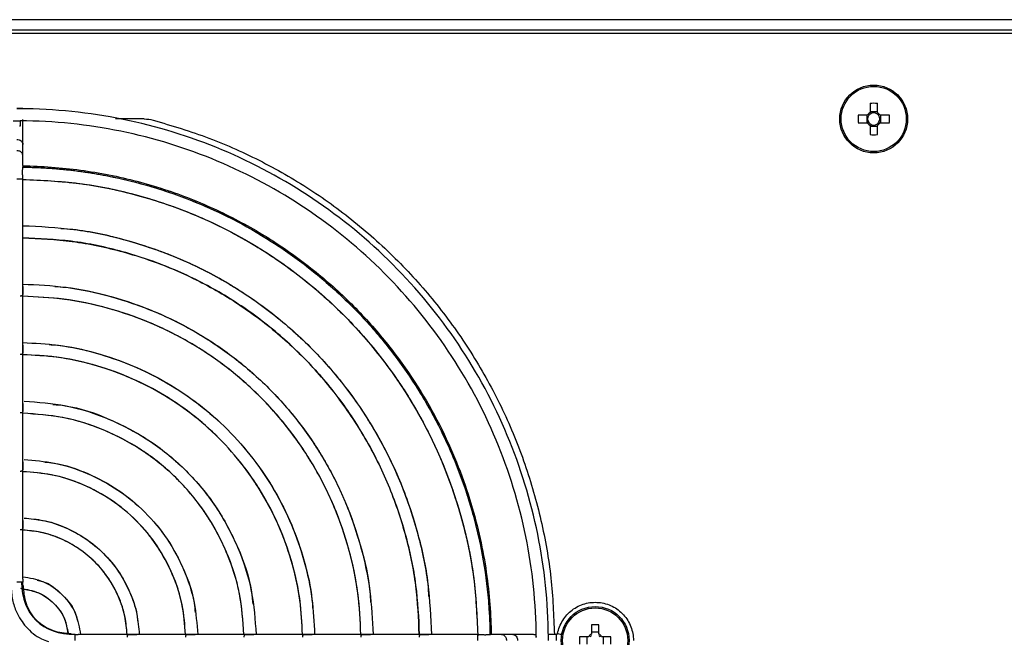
# Model space of a CAD drawing. Header units: millimetres. Extents: x 155473 to 158085, y 111018 to 114514.
# Tile 4 of 181: x 156878 to 157016, y 111829 to 111916. Entities that reach past the tile are written whole.
import ezdxf

# ---------------------------------------------------------------- set-up
doc = ezdxf.new("R2010")
doc.units = ezdxf.units.MM

msp = doc.modelspace()

# ---------------------------------------------------------------- linework, layer by layer
at = {"color": 7, "linetype": 'Continuous', "lineweight": 25}
for p, q in [((157217.46, 111915.76), (156777.96, 111915.76)), ((156793.21, 111914.36), (157202.21, 111914.36)), ((156797.71, 111913.86), (157197.71, 111913.86)), ((156997.2, 111904.05), (156997.2, 111902.76)), ((156998.23, 111902.76), (156998.23, 111904.05)), ((156878.56, 111898.3), (156878.56, 111901.8)), ((156895.55, 111901.86), (156891.55, 111901.86)), ((156996.81, 111902.37), (156995.52, 111902.37)), ((156996.73, 111902.37), (156996.73, 111901.34)), ((156998.23, 111902.84), (156997.2, 111902.84)), ((156999.9, 111902.37), (156998.61, 111902.37)), ((156998.69, 111901.34), (156998.69, 111902.37)), ((156878.21, 111900.86), (156878.09, 111900.86)), ((156878.21, 111901.62), (156878.21, 111900.86)), ((156995.52, 111901.34), (156996.81, 111901.34)), ((156997.2, 111900.95), (156997.2, 111899.67)), ((156997.2, 111900.87), (156998.23, 111900.87)), ((156998.23, 111899.67), (156998.23, 111900.95)), ((156998.61, 111901.34), (156999.9, 111901.34)), ((156878.56, 111896.73), (156878.56, 111898.3)), ((156878.56, 111896.01), (156878.56, 111896.73)), ((156878.56, 111895.48), (156878.56, 111896.01)), ((156878.56, 111895.33), (156878.56, 111895.48)), ((156878.56, 111893.43), (156878.56, 111893.74)), ((156878.56, 111886.57), (156878.56, 111893.43)), ((156878.56, 111878.39), (156878.56, 111886.57)), ((156878.56, 111870.21), (156878.56, 111878.39)), ((156878.56, 111862.03), (156878.56, 111870.21)), ((156878.56, 111853.85), (156878.56, 111862.03)), ((156878.56, 111845.66), (156878.56, 111853.85)), ((156878.56, 111837.46), (156878.56, 111845.66)), ((156958.2, 111831.05), (156958.2, 111829.76)), ((156959.23, 111830.01), (156958.2, 111830.01)), ((156959.23, 111829.76), (156959.23, 111831.05)), ((156894.52, 111829.71), (156886.32, 111829.71)), ((156902.71, 111829.71), (156894.52, 111829.71)), ((156910.89, 111829.71), (156902.71, 111829.71)), ((156919.07, 111829.71), (156910.89, 111829.71)), ((156927.25, 111829.71), (156919.07, 111829.71)), ((156935.43, 111829.71), (156927.25, 111829.71)), ((156942.29, 111829.71), (156935.43, 111829.71)), ((156944.17, 111829.71), (156943.94, 111829.71)), ((156944.32, 111829.71), (156944.17, 111829.71)), ((156944.46, 111829.71), (156944.32, 111829.71)), ((156945.59, 111829.71), (156944.46, 111829.71)), ((156947.16, 111829.71), (156945.59, 111829.71)), ((156950.09, 111829.71), (156947.16, 111829.71)), ((156950.1, 111829.7), (156950.46, 111829.71)), ((156953.31, 111829.71), (156952.14, 111829.71)), ((156957.81, 111829.37), (156956.52, 111829.37)), ((156957.56, 111829.37), (156957.56, 111828.34)), ((156960.9, 111829.37), (156959.61, 111829.37)), ((156959.86, 111828.34), (156959.86, 111829.37))]:
    msp.add_line(p, q, dxfattribs=at)
for centre, radius in [((156997.71, 111901.86), 4.75), ((156997.71, 111901.86), 4.56), ((156958.71, 111828.86), 4.75), ((156958.71, 111828.86), 4.56)]:
    msp.add_circle(centre, radius, dxfattribs=at)
for centre, radius, start, end in [((156997.71, 111886.44), 17.61, 88.3239, 91.6761), ((157013.12, 111901.86), 17.61, 178.3239, 181.6761), ((156997.71, 111901.86), 1.04, 119.7494, 150.2506), ((156997.71, 111901.86), 0.851, 142.7589, 217.2411), ((156997.71, 111901.86), 0.851, 127.2411, 142.7589), ((156997.71, 111901.86), 0.851, 52.7589, 127.2411), ((156997.71, 111901.86), 1.04, 29.7494, 60.2506), ((156997.71, 111901.86), 0.851, 37.2411, 52.7589), ((156997.71, 111901.86), 0.851, 322.7589, 37.2411), ((156982.3, 111901.86), 17.61, 358.3239, 1.6761), ((156997.71, 111901.86), 1.04, 209.7494, 240.2506), ((156997.71, 111901.86), 0.851, 217.2411, 232.7589), ((156997.71, 111901.86), 0.851, 232.7589, 307.2411), ((156997.71, 111901.86), 1.04, 299.7494, 330.2506), ((156997.71, 111901.86), 0.851, 307.2411, 322.7589), ((156997.71, 111917.27), 17.61, 268.3239, 271.6761), ((156958.71, 111813.44), 17.61, 88.3239, 91.6761), ((156974.12, 111828.86), 17.61, 178.3239, 181.6761), ((156958.71, 111828.86), 1.04, 119.7494, 150.2506), ((156958.71, 111828.86), 0.875, 126.0664, 143.9336), ((156958.71, 111828.86), 1.04, 29.7494, 60.2506), ((156958.71, 111828.86), 0.875, 36.0664, 53.9336), ((156943.3, 111828.86), 17.61, 358.3239, 1.6761)]:
    msp.add_arc(centre, radius, start, end, dxfattribs=at)
for points, knots in [([(156878.56, 111903.31), (156878.56, 111903.31), (156878.57, 111903.31), (156878.52, 111903.31), (156878.4, 111903.31), (156878.21, 111903.31), (156877.97, 111903.31), (156877.8, 111903.31), (156877.71, 111903.31)], [0, 0, 0, 0, 0.028475, 0.22278, 0.417085, 0.61139, 0.805695, 1, 1, 1, 1]), ([(156878.2, 111903.3), (156878.17, 111903.3), (156878.13, 111903.3), (156878.05, 111903.3), (156877.95, 111903.3), (156877.84, 111903.29), (156877.76, 111903.29), (156877.71, 111903.29)], [0, 0, 0, 0, 0.166888, 0.333046, 0.500145, 0.750806, 1, 1, 1, 1]), ([(156952.16, 111829.34), (156952.13, 111834.17), (156951.63, 111839), (156949.7, 111848.47), (156948.27, 111853.11), (156944.54, 111862.03), (156942.24, 111866.3), (156936.86, 111874.33), (156933.78, 111878.08), (156926.94, 111884.92), (156923.19, 111888), (156915.16, 111893.38), (156910.89, 111895.68), (156901.97, 111899.41), (156897.33, 111900.84), (156887.86, 111902.77), (156883.03, 111903.27), (156878.2, 111903.3)], [0, 0, 0, 0, 0.125, 0.125, 0.25, 0.25, 0.375, 0.375, 0.5, 0.5, 0.625, 0.625, 0.75, 0.75, 0.875, 0.875, 1, 1, 1, 1]), ([(156896.82, 111901.69), (156899.44, 111900.92), (156904.69, 111899.36), (156912.17, 111895.96), (156919.27, 111891.83), (156925.87, 111886.94), (156931.9, 111881.36), (156937.28, 111875.16), (156941.96, 111868.41), (156945.88, 111861.19), (156949, 111853.59), (156951.25, 111845.7), (156952.68, 111837.7), (156952.89, 111832.34), (156952.99, 111829.71)], [0, 0, 0, 0, 0.083591, 0.167181, 0.250772, 0.334363, 0.417953, 0.501544, 0.585135, 0.668725, 0.752316, 0.835907, 0.919498, 1, 1, 1, 1]), ([(156950.46, 111829.34), (156950.43, 111834.06), (156949.94, 111838.78), (156948.05, 111848.03), (156946.66, 111852.56), (156943.02, 111861.27), (156940.77, 111865.45), (156935.51, 111873.29), (156932.5, 111876.95), (156925.83, 111883.63), (156922.16, 111886.64), (156914.32, 111891.9), (156910.14, 111894.15), (156901.44, 111897.79), (156896.9, 111899.19), (156887.65, 111901.08), (156882.94, 111901.57), (156878.21, 111901.6)], [0, 0, 0, 0, 0.125, 0.125, 0.25, 0.25, 0.375, 0.375, 0.5, 0.5, 0.625, 0.625, 0.75, 0.75, 0.875, 0.875, 1, 1, 1, 1]), ([(156877.71, 111898.99), (156877.94, 111898.99), (156878.16, 111898.92), (156878.47, 111898.66), (156878.56, 111898.48), (156878.56, 111898.3)], [0, 0, 0, 0, 0.5, 0.5, 1, 1, 1, 1]), ([(156878.56, 111896.73), (156878.56, 111896.79), (156878.55, 111896.91), (156878.46, 111897.08), (156878.32, 111897.23), (156878.14, 111897.34), (156877.94, 111897.41), (156877.79, 111897.42), (156877.71, 111897.42)], [0, 0, 0, 0, 0.166215, 0.332972, 0.499729, 0.666486, 0.833243, 1, 1, 1, 1]), ([(156878.48, 111895.12), (156878.75, 111895.12), (156879.28, 111895.11), (156880.09, 111895.08), (156880.89, 111895.05), (156881.69, 111895.01), (156882.49, 111894.95), (156883.28, 111894.89), (156884.08, 111894.82), (156884.88, 111894.74), (156885.67, 111894.65), (156886.47, 111894.55), (156887.26, 111894.44), (156888.05, 111894.32), (156888.84, 111894.19), (156889.63, 111894.05), (156890.42, 111893.9), (156891.99, 111893.58), (156894.33, 111893.03), (156897.42, 111892.16), (156900.45, 111891.13), (156904.43, 111889.57), (156909.26, 111887.26), (156914.75, 111883.93), (156919.9, 111880.1), (156924.65, 111875.79), (156928.96, 111871.04), (156932.79, 111865.89), (156936.11, 111860.4), (156938.42, 111855.57), (156939.99, 111851.59), (156941.01, 111848.56), (156941.89, 111845.48), (156942.5, 111842.87), (156942.91, 111840.77), (156943.18, 111839.19), (156943.41, 111837.61), (156943.6, 111836.02), (156943.76, 111834.43), (156943.87, 111832.83), (156943.95, 111831.23), (156943.97, 111830.16), (156943.98, 111829.62)], [0, 0, 0, 0, 0.007834, 0.01566, 0.023479, 0.031292, 0.039101, 0.046907, 0.05471, 0.062512, 0.070314, 0.078118, 0.085923, 0.093733, 0.101547, 0.109366, 0.117193, 0.125027, 0.156316, 0.187532, 0.21875, 0.250043, 0.31253, 0.375022, 0.437509, 0.500001, 0.562488, 0.62498, 0.687467, 0.749959, 0.781248, 0.812465, 0.843682, 0.874975, 0.890635, 0.906267, 0.921881, 0.937486, 0.953091, 0.968706, 0.984339, 1, 1, 1, 1]), ([(156878.56, 111893.74), (156878.56, 111893.76), (156878.57, 111893.82), (156878.55, 111893.99), (156878.53, 111894.21), (156878.52, 111894.44), (156878.53, 111894.6), (156878.54, 111894.75), (156878.55, 111894.88), (156878.56, 111894.99), (156878.57, 111895.06), (156878.56, 111895.11), (156878.53, 111895.12), (156878.51, 111895.12)], [0, 0, 0, 0, 0.0378416, 0.1265898, 0.3004976, 0.3881163, 0.4743782, 0.5611544, 0.6503087, 0.7382394, 0.8251169, 0.9138762, 1, 1, 1, 1]), ([(156878.51, 111895.12), (156882.78, 111895.07), (156887.05, 111894.61), (156895.41, 111892.86), (156899.51, 111891.59), (156907.38, 111888.27), (156911.16, 111886.23), (156918.24, 111881.46), (156921.56, 111878.74), (156927.6, 111872.7), (156930.32, 111869.38), (156935.09, 111862.3), (156937.13, 111858.52), (156940.45, 111850.65), (156941.72, 111846.55), (156943.47, 111838.19), (156943.93, 111833.92), (156943.98, 111829.65)], [0, 0, 0, 0, 0.125, 0.125, 0.25, 0.25, 0.375, 0.375, 0.5, 0.5, 0.625, 0.625, 0.75, 0.75, 0.875, 0.875, 1, 1, 1, 1]), ([(156878.52, 111895.3), (156881.23, 111895.26), (156883.95, 111895.06), (156889.31, 111894.34), (156891.96, 111893.81), (156897.14, 111892.45), (156899.66, 111891.63), (156904.54, 111889.7), (156906.9, 111888.6), (156911.4, 111886.18), (156913.55, 111884.86), (156917.62, 111882.04), (156919.54, 111880.54), (156923.14, 111877.41), (156924.82, 111875.78), (156927.93, 111872.43), (156929.36, 111870.71), (156933.31, 111865.5), (156935.47, 111861.94), (156938.97, 111854.9), (156940.3, 111851.43), (156942.33, 111844.72), (156943.02, 111841.48), (156943.91, 111835.33), (156944.12, 111832.41), (156944.15, 111829.66)], [0, 0, 0, 0, 0.0625, 0.0625, 0.125, 0.125, 0.1875, 0.1875, 0.25, 0.25, 0.3125, 0.3125, 0.375, 0.375, 0.4375, 0.4375, 0.5, 0.5, 0.625, 0.625, 0.75, 0.75, 0.875, 0.875, 1, 1, 1, 1]), ([(156878.56, 111893.43), (156878.56, 111893.43), (156878.57, 111893.43), (156878.52, 111893.43), (156878.4, 111893.43), (156878.2, 111893.43), (156877.97, 111893.43), (156877.8, 111893.43), (156877.71, 111893.43)], [0, 0, 0, 0, 0.03902, 0.231216, 0.423412, 0.615608, 0.807804, 1, 1, 1, 1]), ([(156878.55, 111893.4), (156881.22, 111893.28), (156886.68, 111893.03), (156894.79, 111891.3), (156902.72, 111888.59), (156910.23, 111884.85), (156917.2, 111880.18), (156923.5, 111874.64), (156929.04, 111868.34), (156933.71, 111861.37), (156937.45, 111853.86), (156940.16, 111845.93), (156941.89, 111837.82), (156942.14, 111832.36), (156942.26, 111829.69)], [0, 0, 0, 0, 0.0803921, 0.1643177, 0.2482433, 0.3321688, 0.4160944, 0.50002, 0.5839455, 0.6678711, 0.7517967, 0.8357222, 0.9196478, 1, 1, 1, 1]), ([(156878.55, 111893.4), (156881.18, 111893.28), (156886.61, 111893.04), (156894.69, 111891.33), (156902.65, 111888.62), (156910.19, 111884.88), (156917.18, 111880.2), (156923.51, 111874.65), (156929.06, 111868.32), (156933.74, 111861.33), (156937.48, 111853.79), (156940.19, 111845.83), (156941.9, 111837.75), (156942.14, 111832.32), (156942.26, 111829.69)], [0, 0, 0, 0, 0.079205, 0.163368, 0.247531, 0.331694, 0.415857, 0.50002, 0.584183, 0.668346, 0.752509, 0.836672, 0.920835, 1, 1, 1, 1]), ([(156878.56, 111886.92), (156880.95, 111886.81), (156885.84, 111886.58), (156893.1, 111885.03), (156900.23, 111882.59), (156906.98, 111879.23), (156913.24, 111875.03), (156918.91, 111870.05), (156923.88, 111864.38), (156928.09, 111858.12), (156931.45, 111851.37), (156933.89, 111844.24), (156935.44, 111836.98), (156935.67, 111832.09), (156935.78, 111829.71)], [0, 0, 0, 0, 0.079899, 0.163919, 0.247939, 0.33196, 0.41598, 0.5, 0.58402, 0.66804, 0.752061, 0.836081, 0.920101, 1, 1, 1, 1]), ([(156883.87, 111886.53), (156884.44, 111886.5), (156887.52, 111886.31), (156893.01, 111885.02), (156900.17, 111882.62), (156906.94, 111879.25), (156913.22, 111875.04), (156918.91, 111870.05), (156923.9, 111864.36), (156928.1, 111858.08), (156931.48, 111851.31), (156933.87, 111844.15), (156935.17, 111838.66), (156935.36, 111835.58), (156935.39, 111835.01)], [0, 0, 0, 0, 0.021719, 0.117375, 0.213031, 0.308688, 0.404344, 0.5, 0.595656, 0.691312, 0.786969, 0.882625, 0.978281, 1, 1, 1, 1]), ([(156878.56, 111885.22), (156880.87, 111885.11), (156885.62, 111884.89), (156892.66, 111883.38), (156899.58, 111881.01), (156906.13, 111877.75), (156912.21, 111873.67), (156917.7, 111868.84), (156922.53, 111863.35), (156926.61, 111857.27), (156929.87, 111850.72), (156932.24, 111843.8), (156933.75, 111836.76), (156933.97, 111832.02), (156934.08, 111829.71)], [0, 0, 0, 0, 0.079793, 0.163835, 0.247876, 0.331917, 0.415959, 0.5, 0.584041, 0.668083, 0.752124, 0.836165, 0.920207, 1, 1, 1, 1]), ([(156934.08, 111829.71), (156933.97, 111831.98), (156933.77, 111836.69), (156932.27, 111843.71), (156929.91, 111850.66), (156926.64, 111857.23), (156922.55, 111863.33), (156917.71, 111868.85), (156912.19, 111873.69), (156906.09, 111877.78), (156899.51, 111881.05), (156892.57, 111883.41), (156885.55, 111884.91), (156880.83, 111885.12), (156878.56, 111885.22)], [0, 0, 0, 0, 0.078408, 0.162727, 0.247045, 0.331363, 0.415682, 0.5, 0.584318, 0.668637, 0.752955, 0.837273, 0.921592, 1, 1, 1, 1]), ([(156878.56, 111878.39), (156878.56, 111878.35), (156878.56, 111878.25), (156878.55, 111878.08), (156878.55, 111877.92), (156878.55, 111877.75), (156878.56, 111877.57), (156878.57, 111877.4), (156878.56, 111877.26), (156878.52, 111877.17), (156878.45, 111877.1), (156878.34, 111877.07), (156878.25, 111877.07), (156878.2, 111877.07)], [0, 0, 0, 0, 0.071557, 0.188898, 0.257177, 0.323633, 0.442845, 0.547989, 0.628694, 0.723418, 0.814463, 0.906014, 1, 1, 1, 1]), ([(156878.56, 111878.74), (156880.59, 111878.65), (156884.77, 111878.45), (156890.98, 111877.11), (156897.09, 111875.01), (156902.88, 111872.12), (156908.25, 111868.52), (156913.11, 111864.25), (156917.38, 111859.39), (156920.98, 111854.02), (156923.87, 111848.23), (156925.97, 111842.12), (156927.31, 111835.91), (156927.5, 111831.73), (156927.6, 111829.71)], [0, 0, 0, 0, 0.079324, 0.163459, 0.247594, 0.331729, 0.415865, 0.5, 0.584135, 0.668271, 0.752406, 0.836541, 0.920676, 1, 1, 1, 1]), ([(156883.05, 111878.41), (156883.54, 111878.38), (156886.18, 111878.22), (156890.88, 111877.1), (156897.03, 111875.05), (156902.84, 111872.14), (156908.23, 111868.53), (156913.11, 111864.25), (156917.39, 111859.37), (156921, 111853.98), (156923.9, 111848.17), (156925.96, 111842.03), (156927.08, 111837.32), (156927.24, 111834.68), (156927.27, 111834.2)], [0, 0, 0, 0, 0.021563, 0.11725, 0.212938, 0.308625, 0.404313, 0.5, 0.595687, 0.691375, 0.787062, 0.88275, 0.978437, 1, 1, 1, 1]), ([(156925.9, 111829.71), (156925.81, 111831.66), (156925.61, 111835.69), (156924.32, 111841.68), (156922.3, 111847.58), (156919.51, 111853.17), (156916.03, 111858.35), (156911.9, 111863.05), (156907.21, 111867.17), (156902.03, 111870.65), (156896.44, 111873.44), (156890.54, 111875.46), (156884.55, 111876.75), (156880.52, 111876.95), (156878.56, 111877.04)], [0, 0, 0, 0, 0.079179, 0.163343, 0.247507, 0.331672, 0.415836, 0.5, 0.584164, 0.668328, 0.752493, 0.836657, 0.920821, 1, 1, 1, 1]), ([(156925.9, 111829.71), (156925.81, 111831.62), (156925.63, 111835.62), (156924.35, 111841.59), (156922.33, 111847.52), (156919.53, 111853.13), (156916.04, 111858.34), (156911.91, 111863.05), (156907.2, 111867.18), (156901.99, 111870.68), (156896.38, 111873.47), (156890.45, 111875.49), (156884.48, 111876.77), (156880.48, 111876.95), (156878.56, 111877.04)], [0, 0, 0, 0, 0.0775533, 0.1620426, 0.246532, 0.3310213, 0.4155107, 0.5, 0.5844893, 0.6689787, 0.753468, 0.8379574, 0.9224467, 1, 1, 1, 1]), ([(156878.56, 111870.21), (156878.56, 111870.17), (156878.56, 111870.07), (156878.55, 111869.9), (156878.55, 111869.74), (156878.55, 111869.57), (156878.56, 111869.39), (156878.57, 111869.22), (156878.56, 111869.08), (156878.52, 111868.99), (156878.45, 111868.92), (156878.34, 111868.89), (156878.25, 111868.89), (156878.2, 111868.89)], [0, 0, 0, 0, 0.071439, 0.188544, 0.257071, 0.323422, 0.442775, 0.54794, 0.628648, 0.723382, 0.814421, 0.905962, 1, 1, 1, 1]), ([(156878.56, 111870.56), (156880.24, 111870.48), (156883.7, 111870.31), (156888.86, 111869.19), (156893.96, 111867.43), (156898.78, 111865.02), (156903.26, 111862.01), (156907.31, 111858.45), (156910.87, 111854.4), (156913.88, 111849.92), (156916.29, 111845.1), (156918.05, 111840), (156919.17, 111834.84), (156919.34, 111831.38), (156919.42, 111829.71)], [0, 0, 0, 0, 0.078516, 0.162813, 0.24711, 0.331407, 0.415703, 0.5, 0.584297, 0.668593, 0.75289, 0.837187, 0.921484, 1, 1, 1, 1]), ([(156882.24, 111870.28), (156882.64, 111870.26), (156884.84, 111870.12), (156888.76, 111869.19), (156893.89, 111867.47), (156898.74, 111865.04), (156903.24, 111862.03), (156907.31, 111858.45), (156910.88, 111854.38), (156913.9, 111849.88), (156916.33, 111845.03), (156918.05, 111839.9), (156918.98, 111835.98), (156919.12, 111833.78), (156919.14, 111833.38)], [0, 0, 0, 0, 0.021345, 0.117076, 0.212807, 0.308538, 0.404269, 0.5, 0.595731, 0.691462, 0.787193, 0.882924, 0.978655, 1, 1, 1, 1]), ([(156917.72, 111829.71), (156917.64, 111831.3), (156917.48, 111834.62), (156916.4, 111839.56), (156914.72, 111844.44), (156912.4, 111849.07), (156909.52, 111853.36), (156906.11, 111857.25), (156902.22, 111860.66), (156897.93, 111863.55), (156893.3, 111865.86), (156888.42, 111867.54), (156883.48, 111868.62), (156880.16, 111868.78), (156878.56, 111868.86)], [0, 0, 0, 0, 0.078306, 0.162645, 0.246984, 0.331322, 0.415661, 0.5, 0.584339, 0.668678, 0.753016, 0.837355, 0.921694, 1, 1, 1, 1]), ([(156917.72, 111829.71), (156917.65, 111831.26), (156917.49, 111834.55), (156916.43, 111839.47), (156914.75, 111844.38), (156912.43, 111849.03), (156909.54, 111853.35), (156906.11, 111857.25), (156902.2, 111860.68), (156897.89, 111863.57), (156893.24, 111865.89), (156888.33, 111867.57), (156883.41, 111868.63), (156880.12, 111868.79), (156878.56, 111868.86)], [0, 0, 0, 0, 0.076339, 0.161071, 0.245804, 0.330536, 0.415268, 0.5, 0.584732, 0.669464, 0.754196, 0.838929, 0.923661, 1, 1, 1, 1]), ([(156878.56, 111862.03), (156878.56, 111861.99), (156878.56, 111861.89), (156878.55, 111861.72), (156878.55, 111861.56), (156878.55, 111861.39), (156878.56, 111861.21), (156878.57, 111861.04), (156878.56, 111860.91), (156878.52, 111860.81), (156878.45, 111860.74), (156878.34, 111860.71), (156878.25, 111860.71), (156878.2, 111860.71)], [0, 0, 0, 0, 0.071265, 0.188001, 0.256915, 0.323135, 0.442671, 0.547873, 0.628581, 0.723329, 0.814358, 0.905884, 1, 1, 1, 1]), ([(156878.74, 111862.35), (156880.71, 111862.21), (156884.84, 111861.91), (156890.86, 111859.94), (156896.58, 111856.87), (156901.59, 111852.73), (156905.73, 111847.72), (156908.8, 111842), (156910.79, 111835.92), (156911.09, 111831.74), (156911.23, 111829.71)], [0, 0, 0, 0, 0.116559, 0.243807, 0.371054, 0.498301, 0.625549, 0.752796, 0.880043, 1, 1, 1, 1]), ([(156882.79, 111861.9), (156883.37, 111861.85), (156886.1, 111861.61), (156890.79, 111859.93), (156896.55, 111856.9), (156901.59, 111852.73), (156905.76, 111847.69), (156908.79, 111841.93), (156910.47, 111837.24), (156910.71, 111834.51), (156910.76, 111833.94)], [0, 0, 0, 0, 0.040678, 0.193785, 0.346893, 0.5, 0.653107, 0.806215, 0.959322, 1, 1, 1, 1]), ([(156909.53, 111829.71), (156909.39, 111831.63), (156909.11, 111835.59), (156907.22, 111841.35), (156904.31, 111846.77), (156900.38, 111851.52), (156895.63, 111855.45), (156890.21, 111858.36), (156884.45, 111860.25), (156880.48, 111860.53), (156878.56, 111860.67)], [0, 0, 0, 0, 0.119249, 0.246166, 0.373083, 0.5, 0.626917, 0.753834, 0.880751, 1, 1, 1, 1]), ([(156909.52, 111829.71), (156909.39, 111831.59), (156909.12, 111835.53), (156907.26, 111841.28), (156904.33, 111846.74), (156900.39, 111851.53), (156895.6, 111855.47), (156890.14, 111858.4), (156884.39, 111860.27), (156880.45, 111860.53), (156878.56, 111860.66)], [0, 0, 0, 0, 0.117001, 0.244667, 0.372334, 0.5, 0.627666, 0.755333, 0.882999, 1, 1, 1, 1]), ([(156878.56, 111853.85), (156878.56, 111853.81), (156878.56, 111853.71), (156878.55, 111853.54), (156878.55, 111853.38), (156878.55, 111853.21), (156878.56, 111853.03), (156878.57, 111852.86), (156878.56, 111852.72), (156878.52, 111852.63), (156878.45, 111852.56), (156878.34, 111852.53), (156878.25, 111852.53), (156878.2, 111852.53)], [0, 0, 0, 0, 0.070982, 0.187069, 0.256662, 0.322736, 0.442503, 0.547773, 0.628472, 0.723246, 0.814253, 0.905754, 1, 1, 1, 1]), ([(156878.74, 111854.17), (156880.17, 111854.06), (156883.23, 111853.83), (156887.71, 111852.34), (156892, 111850.03), (156895.77, 111846.91), (156898.89, 111843.15), (156901.2, 111838.85), (156902.7, 111834.32), (156902.94, 111831.2), (156903.05, 111829.71)], [0, 0, 0, 0, 0.1136899, 0.2417, 0.36971, 0.4977201, 0.6257301, 0.7537402, 0.8817503, 1, 1, 1, 1]), ([(156881.64, 111853.84), (156882.07, 111853.8), (156884.12, 111853.61), (156887.64, 111852.34), (156891.98, 111850.05), (156895.77, 111846.91), (156898.91, 111843.12), (156901.2, 111838.78), (156902.47, 111835.26), (156902.66, 111833.21), (156902.7, 111832.78)], [0, 0, 0, 0, 0.040148, 0.193432, 0.346716, 0.5, 0.653284, 0.806568, 0.959852, 1, 1, 1, 1]), ([(156901.35, 111829.71), (156901.24, 111831.09), (156901.02, 111833.98), (156899.62, 111838.2), (156897.46, 111842.2), (156894.56, 111845.7), (156891.05, 111848.6), (156887.06, 111850.76), (156882.84, 111852.16), (156879.95, 111852.38), (156878.56, 111852.49)], [0, 0, 0, 0, 0.117164, 0.244776, 0.372388, 0.5, 0.627612, 0.755224, 0.882836, 1, 1, 1, 1]), ([(156901.34, 111829.71), (156901.25, 111831.05), (156901.04, 111833.92), (156899.66, 111838.13), (156897.49, 111842.17), (156894.57, 111845.71), (156891.03, 111848.63), (156886.99, 111850.8), (156882.78, 111852.18), (156879.91, 111852.39), (156878.56, 111852.48)], [0, 0, 0, 0, 0.114102, 0.242735, 0.371367, 0.5, 0.628633, 0.757265, 0.885898, 1, 1, 1, 1]), ([(156878.56, 111845.66), (156878.56, 111845.62), (156878.56, 111845.52), (156878.55, 111845.36), (156878.55, 111845.2), (156878.55, 111845.03), (156878.56, 111844.84), (156878.57, 111844.67), (156878.56, 111844.54), (156878.52, 111844.44), (156878.45, 111844.38), (156878.34, 111844.35), (156878.25, 111844.35), (156878.2, 111844.35)], [0, 0, 0, 0, 0.070444, 0.18514, 0.256184, 0.322249, 0.442181, 0.54762, 0.628269, 0.723094, 0.814049, 0.90549, 1, 1, 1, 1]), ([(156878.74, 111845.99), (156879.64, 111845.91), (156881.62, 111845.74), (156884.56, 111844.74), (156887.43, 111843.18), (156889.95, 111841.09), (156892.04, 111838.57), (156893.6, 111835.7), (156894.61, 111832.71), (156894.79, 111830.67), (156894.87, 111829.71)], [0, 0, 0, 0, 0.107864, 0.23742, 0.366977, 0.496534, 0.62609, 0.755647, 0.885204, 1, 1, 1, 1]), ([(156880.49, 111845.77), (156880.77, 111845.74), (156882.14, 111845.61), (156884.49, 111844.75), (156887.4, 111843.21), (156889.95, 111841.09), (156892.07, 111838.54), (156893.61, 111835.63), (156894.47, 111833.28), (156894.6, 111831.91), (156894.63, 111831.63)], [0, 0, 0, 0, 0.039099, 0.192733, 0.346366, 0.5, 0.653634, 0.807267, 0.960901, 1, 1, 1, 1]), ([(156893.17, 111829.71), (156893.09, 111830.55), (156892.93, 111832.38), (156892.02, 111835.05), (156890.62, 111837.62), (156888.74, 111839.88), (156886.48, 111841.76), (156883.91, 111843.16), (156881.23, 111844.07), (156879.41, 111844.23), (156878.56, 111844.31)], [0, 0, 0, 0, 0.112705, 0.241804, 0.370902, 0.5, 0.629098, 0.758196, 0.887295, 1, 1, 1, 1]), ([(156893.16, 111829.71), (156893.09, 111830.52), (156892.95, 111832.32), (156892.05, 111834.98), (156890.64, 111837.6), (156888.75, 111839.89), (156886.45, 111841.79), (156883.84, 111843.2), (156881.18, 111844.09), (156879.38, 111844.24), (156878.56, 111844.3)], [0, 0, 0, 0, 0.10791, 0.238607, 0.369303, 0.5, 0.630697, 0.761393, 0.89209, 1, 1, 1, 1]), ([(156878.56, 111837.46), (156878.56, 111837.43), (156878.56, 111837.34), (156878.56, 111837.19), (156878.55, 111837.08), (156878.55, 111837.03)], [0, 0, 0, 0, 0.23221, 0.717623, 1, 1, 1, 1]), ([(156878.57, 111836.56), (156878.57, 111836.59), (156878.56, 111836.69), (156878.55, 111836.85), (156878.55, 111836.98), (156878.55, 111837.03)], [0, 0, 0, 0, 0.252197, 0.669568, 1, 1, 1, 1]), ([(156878.56, 111837.78), (156879.53, 111837.62), (156881.59, 111837.28), (156884.22, 111835.36), (156886.14, 111832.73), (156886.48, 111830.67), (156886.64, 111829.71)], [0, 0, 0, 0, 0.234727, 0.5, 0.765273, 1, 1, 1, 1]), ([(156880.58, 111837.3), (156880.83, 111837.25), (156882.19, 111836.98), (156884.16, 111835.3), (156885.84, 111833.33), (156886.11, 111831.97), (156886.16, 111831.72)], [0, 0, 0, 0, 0.092574, 0.5, 0.907426, 1, 1, 1, 1]), ([(156876.92, 111836.54), (156876.96, 111835.87), (156877.03, 111834.6), (156877.71, 111832.61), (156878.97, 111830.63), (156880.62, 111829.25), (156881.82, 111828.83), (156882.15, 111828.72)], [0, 0, 0, 0, 0.199525, 0.377271, 0.622704, 0.894615, 1, 1, 1, 1]), ([(156878.23, 111836.17), (156879.1, 111836.01), (156880.83, 111835.71), (156882.99, 111834.13), (156884.49, 111832.12), (156884.77, 111830.56), (156884.9, 111829.86)], [0, 0, 0, 0, 0.262849, 0.525698, 0.788547, 1, 1, 1, 1]), ([(156885.28, 111829.8), (156884.45, 111829.87), (156883.15, 111829.98), (156881.57, 111830.77), (156880.49, 111831.62), (156879.64, 111832.71), (156878.82, 111834.33), (156878.71, 111835.68), (156878.64, 111836.57)], [0, 0, 0, 0, 0.233458, 0.3653, 0.492655, 0.620057, 0.752046, 1, 1, 1, 1]), ([(156878.73, 111836.02), (156879.4, 111835.91), (156880.96, 111835.65), (156882.99, 111834.13), (156884.51, 111832.1), (156884.77, 111830.54), (156884.88, 111829.87)], [0, 0, 0, 0, 0.214539, 0.499799, 0.785059, 1, 1, 1, 1]), ([(156953.45, 111829.83), (156953.57, 111830.48), (156953.82, 111831.1), (156954.51, 111832.23), (156954.96, 111832.72), (156956.01, 111833.52), (156956.61, 111833.82), (156957.88, 111834.18), (156958.55, 111834.24), (156959.86, 111834.12), (156960.51, 111833.94), (156961.69, 111833.35), (156962.22, 111832.95), (156963.11, 111831.97), (156963.46, 111831.4), (156963.94, 111830.17), (156964.06, 111829.52), (156964.06, 111828.86)], [0, 0, 0, 0, 0.125, 0.125, 0.25, 0.25, 0.375, 0.375, 0.5, 0.5, 0.625, 0.625, 0.75, 0.75, 0.875, 0.875, 1, 1, 1, 1]), ([(156885.89, 111829.69), (156885.84, 111829.69), (156885.71, 111829.69), (156885.53, 111829.71), (156885.38, 111829.72), (156885.3, 111829.72), (156885.27, 111829.72)], [0, 0, 0, 0, 0.241147, 0.544935, 0.817398, 1, 1, 1, 1]), ([(156885.89, 111829.69), (156885.94, 111829.69), (156886.05, 111829.7), (156886.2, 111829.7), (156886.29, 111829.7), (156886.32, 111829.7)], [0, 0, 0, 0, 0.2822115, 0.7689578, 1, 1, 1, 1]), ([(156893.21, 111829.34), (156893.21, 111829.39), (156893.21, 111829.48), (156893.24, 111829.59), (156893.3, 111829.66), (156893.4, 111829.7), (156893.53, 111829.71), (156893.7, 111829.7), (156893.89, 111829.7), (156894.06, 111829.69), (156894.22, 111829.7), (156894.38, 111829.7), (156894.48, 111829.7), (156894.52, 111829.7)], [0, 0, 0, 0, 0.094792, 0.18675, 0.277257, 0.372375, 0.4528, 0.558004, 0.677792, 0.743943, 0.814938, 0.929648, 1, 1, 1, 1]), ([(156901.39, 111829.34), (156901.39, 111829.39), (156901.39, 111829.48), (156901.42, 111829.59), (156901.48, 111829.66), (156901.58, 111829.7), (156901.72, 111829.71), (156901.89, 111829.7), (156902.07, 111829.7), (156902.24, 111829.69), (156902.4, 111829.7), (156902.57, 111829.7), (156902.67, 111829.7), (156902.71, 111829.7)], [0, 0, 0, 0, 0.092756, 0.182571, 0.274218, 0.372182, 0.452656, 0.557687, 0.677337, 0.743493, 0.813027, 0.929108, 1, 1, 1, 1]), ([(156909.57, 111829.34), (156909.57, 111829.39), (156909.57, 111829.48), (156909.6, 111829.59), (156909.66, 111829.66), (156909.76, 111829.7), (156909.9, 111829.71), (156910.07, 111829.7), (156910.25, 111829.7), (156910.42, 111829.69), (156910.58, 111829.7), (156910.75, 111829.7), (156910.85, 111829.7), (156910.89, 111829.7)], [0, 0, 0, 0, 0.092567, 0.182345, 0.274039, 0.37206, 0.452544, 0.557506, 0.676944, 0.743247, 0.812098, 0.928822, 1, 1, 1, 1]), ([(156917.75, 111829.34), (156917.75, 111829.39), (156917.75, 111829.48), (156917.78, 111829.59), (156917.85, 111829.66), (156917.94, 111829.7), (156918.08, 111829.71), (156918.25, 111829.7), (156918.43, 111829.7), (156918.6, 111829.69), (156918.76, 111829.7), (156918.93, 111829.7), (156919.03, 111829.7), (156919.07, 111829.7)], [0, 0, 0, 0, 0.094497, 0.186701, 0.277163, 0.371947, 0.452382, 0.557204, 0.676612, 0.742944, 0.811491, 0.928541, 1, 1, 1, 1]), ([(156925.93, 111829.34), (156925.93, 111829.39), (156925.93, 111829.48), (156925.96, 111829.59), (156926.02, 111829.66), (156926.12, 111829.7), (156926.26, 111829.71), (156926.43, 111829.7), (156926.61, 111829.7), (156926.78, 111829.69), (156926.94, 111829.7), (156927.11, 111829.7), (156927.21, 111829.7), (156927.25, 111829.7)], [0, 0, 0, 0, 0.092377, 0.182117, 0.273858, 0.371937, 0.452364, 0.557156, 0.676422, 0.742857, 0.81115, 0.928427, 1, 1, 1, 1]), ([(156934.11, 111829.34), (156934.11, 111829.39), (156934.11, 111829.48), (156934.14, 111829.59), (156934.2, 111829.66), (156934.3, 111829.7), (156934.44, 111829.71), (156934.61, 111829.7), (156934.79, 111829.7), (156934.96, 111829.69), (156935.12, 111829.7), (156935.28, 111829.7), (156935.39, 111829.7), (156935.43, 111829.7)], [0, 0, 0, 0, 0.092323, 0.182053, 0.273807, 0.371904, 0.452328, 0.557104, 0.676263, 0.742784, 0.810903, 0.928342, 1, 1, 1, 1]), ([(156942.29, 111828.86), (156942.29, 111828.94), (156942.29, 111829.11), (156942.29, 111829.35), (156942.29, 111829.54), (156942.29, 111829.66), (156942.29, 111829.71), (156942.29, 111829.7), (156942.29, 111829.7)], [0, 0, 0, 0, 0.192196, 0.384392, 0.576588, 0.768784, 0.96098, 1, 1, 1, 1]), ([(156942.36, 111829.63), (156942.38, 111829.64), (156942.42, 111829.68), (156942.52, 111829.7), (156942.65, 111829.71), (156942.84, 111829.7), (156943.07, 111829.67), (156943.3, 111829.67), (156943.51, 111829.67), (156943.71, 111829.69), (156943.85, 111829.7), (156943.9, 111829.71), (156943.92, 111829.71), (156943.92, 111829.7)], [0, 0, 0, 0, 0.065364, 0.155675, 0.231217, 0.324191, 0.492268, 0.578271, 0.661222, 0.829242, 0.926059, 0.998159, 1, 1, 1, 1]), ([(156945.59, 111829.71), (156945.65, 111829.7), (156945.77, 111829.69), (156945.94, 111829.6), (156946.08, 111829.46), (156946.2, 111829.29), (156946.27, 111829.08), (156946.28, 111828.93), (156946.28, 111828.86)], [0, 0, 0, 0, 0.165065, 0.332052, 0.499039, 0.666026, 0.833013, 1, 1, 1, 1]), ([(156947.16, 111829.71), (156947.34, 111829.71), (156947.52, 111829.61), (156947.78, 111829.3), (156947.85, 111829.08), (156947.85, 111828.86)], [0, 0, 0, 0, 0.5, 0.5, 1, 1, 1, 1]), ([(156950.46, 111829.42), (156950.46, 111829.4), (156950.46, 111829.38), (156950.46, 111829.35), (156950.46, 111829.34)], [0, 0, 0, 0, 0.498985, 1, 1, 1, 1]), ([(156952.15, 111828.86), (156952.15, 111828.88), (156952.15, 111828.94), (156952.15, 111829.03), (156952.16, 111829.12), (156952.16, 111829.23), (156952.16, 111829.3), (156952.16, 111829.34)], [0, 0, 0, 0, 0.166333, 0.332473, 0.500149, 0.750171, 1, 1, 1, 1]), ([(156953.31, 111829.71), (156953.34, 111829.71), (156953.38, 111829.72), (156953.43, 111829.76), (156953.45, 111829.79), (156953.45, 111829.83)], [0, 0, 0, 0, 0.5, 0.5, 1, 1, 1, 1]), ([(156953.31, 111828.86), (156953.31, 111829.08), (156953.31, 111829.3), (156953.31, 111829.61), (156953.31, 111829.71), (156953.31, 111829.71)], [0, 0, 0, 0, 0.5, 0.5, 1, 1, 1, 1]), ([(156953.45, 111829.83), (156953.45, 111829.83), (156953.51, 111829.82), (156953.72, 111829.78), (156953.87, 111829.75), (156954.04, 111829.72)], [0, 0, 0, 0, 0.5, 0.5, 1, 1, 1, 1])]:
    msp.add_open_spline(points, degree=3, knots=knots, dxfattribs=at)
for points in [[(156895.55, 111901.86), (156895.98, 111901.86), (156896.4, 111901.8), (156896.82, 111901.69)], [(156877.21, 111901.62), (156877.55, 111901.62), (156877.88, 111901.62), (156878.21, 111901.62)], [(156878.21, 111901.62), (156878.21, 111901.61), (156878.21, 111901.6), (156878.21, 111901.6)], [(156878.27, 111901.61), (156878.26, 111901.61), (156878.24, 111901.6), (156878.21, 111901.6)], [(156878.39, 111837.03), (156878.23, 111837.03), (156877.97, 111837.03), (156877.71, 111837.03)], [(156878.39, 111837.03), (156878.39, 111832.48), (156881.34, 111829.69), (156885.89, 111829.69)], [(156878.55, 111837.03), (156878.53, 111837.03), (156878.48, 111837.03), (156878.39, 111837.03)], [(156885.89, 111828.86), (156885.89, 111829.25), (156885.89, 111829.6), (156885.89, 111829.69)], [(156885.89, 111829.69), (156885.89, 111829.69), (156885.89, 111829.69), (156885.89, 111829.69)], [(156950.46, 111829.27), (156950.46, 111829.29), (156950.46, 111829.31), (156950.46, 111829.34)]]:
    msp.add_open_spline(points, degree=3, dxfattribs=at)

doc.saveas('drawing.dxf')
